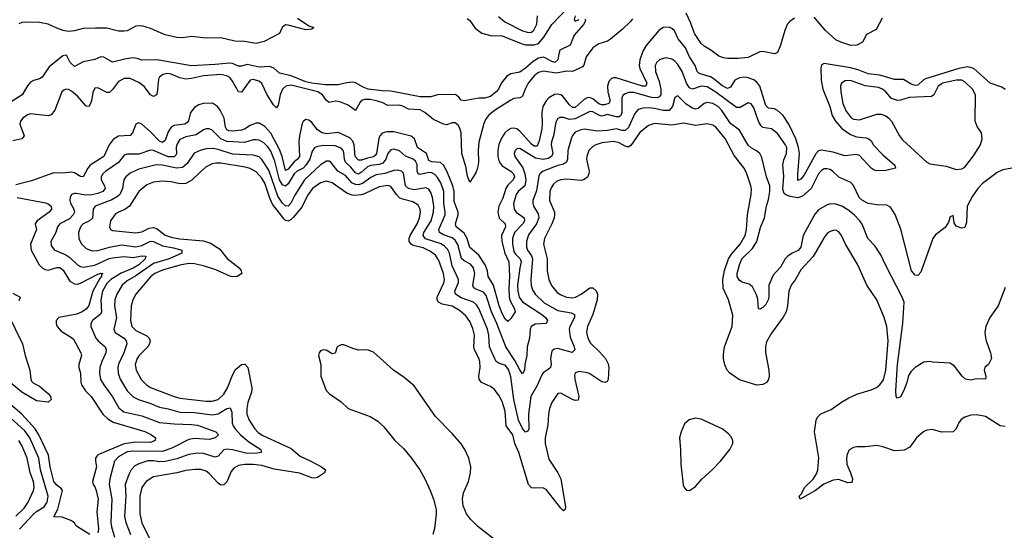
# Model space of a CAD drawing. Header units: inches. Extents: x 1678809 to 1859548, y 384609 to 522868.
# Tile 147 of 256: x 1760576 to 1767299, y 460358 to 463843. Entities that reach past the tile are written whole.
import ezdxf

# ---------------------------------------------------------------- set-up
doc = ezdxf.new("R2010")
doc.units = ezdxf.units.IN
doc.header["$MEASUREMENT"] = 0
doc.layers.add('B7466', color=7, linetype='Continuous')

msp = doc.modelspace()

# ---------------------------------------------------------------- linework, layer by layer
at = {"layer": 'B7466', "color": 5}
for points, elevation in [([(1763632.2, 463852.2), (1763650, 463837.6), (1763685, 463785), (1763731.9, 463751.9), (1763790, 463735.8), (1763870, 463732.1), (1763999.5, 463679.5), (1764030, 463671.2), (1764089.5, 463670.5), (1764118.9, 463681.1), (1764155.8, 463724.2), (1764210, 463810.8), (1764326, 463930)], 260), ([(1763844.7, 463864.7), (1763887.8, 463827.8), (1764010, 463767), (1764050, 463754.7), (1764070, 463759), (1764087.3, 463772.7), (1764106.5, 463813.5), (1764112.3, 463870)], 280), ([(1764368, 463870), (1764362.8, 463842.8), (1764370, 463832), (1764395.5, 463844.5)], 260), ([(1765867.1, 463852.9), (1765835.9, 463830), (1765817.4, 463810), (1765799.7, 463770), (1765770, 463669), (1765750, 463619), (1765744.5, 463615.5), (1765730, 463609.4), (1765650, 463626), (1765630, 463623.2), (1765550, 463585.7), (1765482.7, 463577.3), (1765410, 463577.6), (1765381.7, 463581.7), (1765350, 463594.2), (1765295.7, 463635.7), (1765250, 463662.5), (1765230, 463681.1), (1765184.1, 463750), (1765159.5, 463819.5), (1765127, 463887)], 280), ([(1764434, 463846), (1764439.1, 463839.1), (1764438, 463830), (1764425.5, 463810), (1764361.4, 463738.6), (1764334, 463670), (1764264.9, 463635.1), (1764256.4, 463610), (1764251.6, 463570), (1764230, 463551.5), (1764210, 463556.8), (1764163.4, 463583.4), (1764150, 463586.6), (1764119.1, 463580.9), (1764082, 463558), (1764030, 463512.8), (1763990, 463485.3), (1763930, 463473), (1763902.3, 463457.7), (1763866.9, 463413.1), (1763845.7, 463370), (1763830.3, 463350), (1763790, 463319.2), (1763750, 463307.4), (1763710, 463306.9), (1763610, 463289.3), (1763590, 463294), (1763574.7, 463314.7), (1763551.6, 463331.6), (1763429.4, 463330.6), (1763383.6, 463316.4), (1763310, 463317.6), (1763110, 463354.2), (1763050, 463356.7), (1762956.2, 463370), (1762921.6, 463381.6), (1762870, 463412.1), (1762850, 463416.4), (1762810, 463413.1), (1762750, 463397.4), (1762661.9, 463398.1), (1762569.7, 463410), (1762530, 463418.9), (1762430, 463460.1), (1762350, 463477.4), (1762312.2, 463512.2), (1762282.8, 463522.8), (1762210, 463519.9), (1762130, 463536.9), (1762090, 463525.7), (1762070, 463526.3), (1762030, 463543), (1762007.4, 463547.4), (1761910, 463536.2), (1761748.7, 463528.7), (1761512, 463568), (1761410, 463566.4), (1761379, 463579), (1761350, 463583.2), (1761303.7, 463576.3), (1761210, 463552.8), (1761150, 463586.8), (1761130, 463589.8), (1761088.1, 463571.9), (1761010, 463556.1), (1760950, 463524.7), (1760921.3, 463550), (1760896.9, 463596.9), (1760890, 463600.9), (1760870, 463595.6), (1760778, 463522), (1760730, 463451.2), (1760710, 463439.2), (1760670, 463428.4), (1760650, 463415.8), (1760628, 463392), (1760591.7, 463330), (1760510, 463277.8)], 260), ([(1764760.1, 463850), (1764746.1, 463830), (1764690, 463775.2), (1764610, 463709.8), (1764590, 463697.6), (1764530, 463677.9), (1764490, 463650.6), (1764443.1, 463590), (1764427.3, 463532.7), (1764418.9, 463521.1), (1764350, 463489.9), (1764310, 463491.1), (1764242.5, 463477.5), (1764150, 463491.2), (1764118.1, 463481.9), (1764090, 463459.9), (1764047.6, 463410), (1764026.9, 463370), (1764010, 463321.1), (1764004.2, 463315.8), (1763990, 463309), (1763950, 463304.5), (1763930, 463294.5), (1763817.3, 463222.7), (1763776.4, 463190), (1763757.3, 463162.7), (1763745.3, 463134.7), (1763712.2, 463007.8), (1763705.6, 462950), (1763709.6, 462870.4), (1763701.5, 462830), (1763690, 462798), (1763650, 462734.5), (1763634.6, 462774.6), (1763622.1, 462842.1), (1763595.7, 462930), (1763591, 463070), (1763582.4, 463102.3), (1763570, 463124.2), (1763550, 463138.9), (1763530, 463140.2), (1763490, 463125.4), (1763470, 463129.9), (1763401.9, 463161.9), (1763342.3, 463210), (1763310, 463227.8), (1763230, 463231.7), (1763193, 463253), (1763170, 463260.3), (1763090, 463258.4), (1763050, 463277.6), (1763010, 463290.3), (1762970, 463297.5), (1762930, 463297.4), (1762909.4, 463290.6), (1762900, 463280), (1762870, 463222.6), (1762819.3, 463259.3), (1762762.5, 463282.5), (1762730, 463287), (1762690, 463277.8), (1762670, 463292), (1762642.6, 463330), (1762611.8, 463351.8), (1762430, 463397), (1762393.8, 463390), (1762370.4, 463369.6), (1762355.4, 463330), (1762341.4, 463258.6), (1762330, 463242), (1762310, 463262.7), (1762266.3, 463330), (1762230, 463407.9), (1762210, 463423.7), (1762170, 463435.9), (1762150, 463430.6), (1762090, 463347.9), (1762070, 463349.8), (1762030, 463423.7), (1762010, 463447.9), (1761990, 463459.2), (1761948.8, 463468.8), (1761830, 463459.9), (1761750, 463441.6), (1761710, 463438.1), (1761670, 463447.2), (1761610, 463471.9), (1761584.7, 463475.3), (1761554, 463470), (1761530, 463450.7), (1761523.3, 463436.7), (1761514.6, 463345.4), (1761510, 463329.7), (1761490, 463318.7), (1761470, 463330.8), (1761426.2, 463386.2), (1761390, 463414.6), (1761330, 463441.8), (1761290, 463441.8), (1761250, 463420.7), (1761210, 463366.6), (1761190, 463346.8), (1761170, 463345.3), (1761110, 463377.6), (1761090, 463375.8), (1761074.7, 463345.3), (1761065.8, 463290), (1761050, 463249.6), (1761030, 463252.7), (1760970, 463320.2), (1760930, 463354.5), (1760910, 463366), (1760890, 463368.5), (1760877, 463363), (1760863.6, 463350), (1760815.1, 463224.9), (1760790, 463192.6), (1760770, 463186.6), (1760650, 463199.8), (1760630, 463193.6), (1760597.6, 463170), (1760581.2, 463150), (1760577.5, 463130), (1760605.5, 463050), (1760589.3, 463030.7), (1760530, 463015.4)], 280), ([(1762472.8, 463852.8), (1762550, 463801), (1762584.7, 463790), (1762570, 463779), (1762530, 463773.2), (1762410, 463806.3), (1762390, 463807.3), (1762367.3, 463790), (1762350.7, 463749.3), (1762244.7, 463695.3), (1762190, 463681.2), (1762110, 463694.8), (1762044, 463696), (1761950, 463719.8), (1761850, 463717.3), (1761750, 463729.3), (1761690, 463719.3), (1761650, 463720.9), (1761570, 463740.7), (1761470, 463784), (1761410, 463801.7), (1761370, 463798.3), (1761310, 463767.6), (1761290, 463764.2), (1761250, 463765.7), (1761170, 463785), (1761093.6, 463786.4), (1761010, 463783.8), (1760950, 463767.9), (1760910, 463763.4), (1760872, 463770), (1760830, 463784.3), (1760770, 463812.5), (1760710, 463824.6), (1760610, 463827.3), (1760590, 463824.4), (1760570, 463815)], 240), ([(1766465.4, 463854.6), (1766424.7, 463775.3), (1766358, 463742), (1766332, 463690), (1766292, 463670), (1766251.9, 463668.1), (1766182, 463690), (1766150, 463705.6), (1766077.7, 463770), (1766001.2, 463861.2)], 280), ([(1767306, 463366), (1767282.1, 463382.1), (1767203.1, 463410), (1767092.3, 463510), (1767050, 463520.8), (1766990, 463510.6), (1766761.6, 463438.4), (1766744.2, 463430), (1766710, 463396.4), (1766690, 463394), (1766662.9, 463402.9), (1766610, 463435.4), (1766550, 463434.6), (1766450, 463465.6), (1766370, 463473.2), (1766300.7, 463500.7), (1766250, 463513.4), (1766070, 463543.8), (1766050, 463535.6), (1766046.5, 463513.5), (1766049, 463430), (1766060.4, 463370), (1766107.5, 463250), (1766123.1, 463190), (1766146.6, 463150), (1766190, 463101.1), (1766250, 463059.9), (1766290, 463044.1), (1766356.7, 463036.7), (1766375.3, 463030), (1766390, 463015.2), (1766407, 462987), (1766470, 462920.6), (1766552.7, 462850), (1766556, 462830), (1766490, 462813.1), (1766430, 462811.1), (1766410, 462816.4), (1766390, 462830.8), (1766310, 462917.2), (1766290, 462923.4), (1766210, 462914.4), (1766130, 462939.9), (1766048.5, 462951.5), (1766030, 462947.8), (1766011.5, 462928.5), (1765930, 462778.5), (1765910, 462753.7), (1765890, 462745.6), (1765888.4, 462788.4), (1765900.3, 462930), (1765894.2, 462970), (1765876.4, 463030), (1765828.5, 463130), (1765790, 463188.7), (1765750, 463223.8), (1765730, 463234.5), (1765690, 463239.9), (1765670, 463257.4), (1765630, 463388.7), (1765610, 463417.7), (1765590, 463432.2), (1765550, 463447.1), (1765529.9, 463449.9), (1765490, 463445.3), (1765459.8, 463430), (1765430, 463383.5), (1765410, 463373.8), (1765370, 463392.8), (1765317.5, 463437.5), (1765292.4, 463452.4), (1765214.9, 463474.9), (1765201.4, 463490), (1765188.2, 463530), (1765149.4, 463589.4), (1765121.5, 463650), (1765071.8, 463711.8), (1765047.6, 463767.6), (1765030, 463782.3), (1765010, 463791.2), (1764970, 463790.7), (1764940.3, 463770), (1764852.9, 463667.1), (1764831.6, 463628.4), (1764809.6, 463570), (1764805.5, 463530), (1764811, 463510), (1764859.4, 463410), (1764851, 463390), (1764828.7, 463390), (1764650, 463445.2), (1764630, 463446.6), (1764617.7, 463442.3), (1764597.9, 463422.1), (1764588.9, 463390), (1764591.7, 463350), (1764608.6, 463290), (1764599.7, 463270), (1764570, 463262.1), (1764550, 463262), (1764530, 463269.9), (1764490, 463303.7), (1764467.9, 463312.1), (1764450, 463309.9), (1764430, 463297.5), (1764370, 463244.5), (1764350, 463244.2), (1764330, 463261.1), (1764282.5, 463322.5), (1764270, 463330.9), (1764250, 463335.3), (1764228.2, 463331.8), (1764190.2, 463310), (1764170.1, 463290), (1764148.8, 463251.2), (1764141.2, 463210), (1764144.4, 463130), (1764141.2, 463098.8), (1764123.7, 463016.3), (1764110, 462979.3), (1764090, 462980.4), (1764070, 462994.1), (1763990, 463082.3), (1763970, 463097.2), (1763950, 463103.8), (1763930, 463100.5), (1763910, 463089.2), (1763889.5, 463070), (1763866.1, 463033.9), (1763848.4, 462991.5), (1763840.7, 462950), (1763841.2, 462910), (1763850, 462873.4), (1763870, 462844.7), (1763930, 462808.4), (1763947.9, 462790), (1763953.7, 462770), (1763945.1, 462750), (1763910, 462713.6), (1763895.5, 462690), (1763874.5, 462625.5), (1763848.1, 462570), (1763840.8, 462530), (1763850, 462487.8), (1763890.2, 462450), (1763892.8, 462430), (1763867, 462370), (1763867.4, 462330), (1763888.4, 462248.4), (1763916.6, 462190), (1763921, 462090), (1763916.4, 462010), (1763918.8, 461950), (1763925, 461925), (1763954.3, 461870), (1763958.4, 461850), (1763930, 461803.1), (1763910, 461783.1), (1763890, 461799.8), (1763870, 461837.2), (1763850, 461889.8), (1763810.5, 462030.5), (1763773.8, 462090), (1763769.9, 462130), (1763754, 462170), (1763710, 462235.7), (1763650, 462287.4), (1763631.8, 462350), (1763610, 462386.5), (1763555.6, 462430), (1763551, 462450), (1763569, 462510), (1763569.5, 462530), (1763543.1, 462603.1), (1763541.6, 462670), (1763533.7, 462710), (1763492.7, 462810), (1763470, 462849.1), (1763450, 462869.3), (1763390, 462871.9), (1763370, 462881.2), (1763354.4, 462930), (1763292.1, 462970), (1763271.2, 463030), (1763250, 463047.7), (1763130, 463076.6), (1763083.1, 463076.9), (1763051.4, 463068.6), (1763036.2, 463050), (1763028.3, 463031.7), (1763012.9, 462930), (1763004, 462916), (1762992.2, 462907.8), (1762950, 462899), (1762910, 462883.8), (1762890, 462885), (1762866.5, 462910), (1762859.6, 462990), (1762850, 463014.1), (1762830, 463035.7), (1762750, 463073.6), (1762670, 463064.3), (1762641.4, 463070), (1762610.3, 463090.3), (1762570, 463142.4), (1762550, 463158.2), (1762530, 463161.5), (1762511, 463149), (1762504.8, 463135.2), (1762486, 463050), (1762482, 463010), (1762485.6, 462910), (1762473.2, 462890), (1762448.6, 462871.4), (1762410, 462823.6), (1762390, 462814.4), (1762367.8, 462910), (1762350, 462957.2), (1762290, 463068.8), (1762250, 463113.1), (1762210, 463137.8), (1762190, 463137.8), (1762150, 463122), (1762110, 463095.2), (1762091.3, 463088.7), (1762030, 463082.4), (1762004.6, 463084.6), (1761991.3, 463091.3), (1761981.5, 463110), (1761971.7, 463171.7), (1761945.5, 463225.5), (1761927.6, 463250), (1761892.4, 463272.4), (1761829.1, 463270.9), (1761799.1, 463260.9), (1761770, 463243.1), (1761743, 463210), (1761728.2, 463151.8), (1761719.5, 463140.5), (1761703.1, 463130), (1761630, 463119.9), (1761610.1, 463109.9), (1761590, 463078.2), (1761570, 463018.5), (1761550, 463004.6), (1761530, 463014.6), (1761470, 463078.5), (1761410, 463129), (1761390, 463139.8), (1761382.5, 463137.5), (1761368.3, 463130), (1761345.8, 463070), (1761330, 463053.5), (1761250, 463047), (1761214.2, 463025.8), (1761187.7, 462990), (1761149.5, 462910), (1761057.4, 462850), (1761041.4, 462830), (1761010, 462770.9), (1760990, 462772.4), (1760950, 462797.1), (1760930, 462803.1), (1760870, 462795), (1760810, 462797.2), (1760657.3, 462742.7), (1760550, 462716.8)], 320), ([(1767349.8, 462829.8), (1767290, 462819), (1767250, 462801.1), (1767150, 462724.1), (1767118, 462690), (1767082.2, 462637.8), (1767046.4, 462570), (1767041.6, 462458.4), (1767030, 462424), (1767010, 462420.9), (1766970, 462433.2), (1766957.2, 462457.2), (1766950, 462506), (1766930, 462498), (1766918.3, 462461.7), (1766896.2, 462423.8), (1766830, 462374.7), (1766811.8, 462350), (1766730, 462119.3), (1766710, 462097), (1766690, 462098.4), (1766665.6, 462130), (1766592.6, 462412.6), (1766553.6, 462513.6), (1766523.1, 462563.1), (1766496.5, 462576.5), (1766430, 462578.7), (1766370, 462589.1), (1766330, 462608), (1766308.9, 462630), (1766270.7, 462710.7), (1766252.5, 462732.5), (1766170, 462768.5), (1766126, 462810), (1766110, 462820.4), (1766090, 462825.3), (1766070, 462824.2), (1766050, 462814), (1766030, 462792), (1765980.5, 462690), (1765921.7, 462638.3), (1765890, 462627.6), (1765837.1, 462637.1), (1765807.8, 462647.8), (1765797, 462657), (1765787, 462687), (1765794.8, 462774.8), (1765787.4, 462852.6), (1765793.2, 462886.8), (1765812.2, 462930), (1765814.6, 462970), (1765806.2, 462990), (1765750, 463066.4), (1765710, 463098.8), (1765650, 463107), (1765638.3, 463118.3), (1765623.9, 463143.9), (1765590, 463241), (1765570, 463268.3), (1765550, 463275.4), (1765496.2, 463243.8), (1765470, 463244.3), (1765330, 463349.2), (1765270, 463384.5), (1765230, 463389.5), (1765170, 463369.3), (1765150, 463377.7), (1765129.3, 463409.3), (1765100.5, 463490), (1765070, 463536.4), (1765050, 463559.8), (1765030, 463574), (1764990, 463582), (1764947.9, 463572.1), (1764927, 463553), (1764915.8, 463530), (1764917.5, 463490), (1764941.8, 463421.8), (1764953.8, 463370), (1764954, 463330), (1764943.1, 463316.9), (1764929.2, 463310.8), (1764890, 463313), (1764770, 463347.1), (1764734.5, 463345.5), (1764710, 463337.6), (1764694.5, 463325.5), (1764686.5, 463310), (1764686.7, 463210), (1764681.7, 463190), (1764670, 463180.7), (1764650, 463180.5), (1764590, 463195.1), (1764550, 463185), (1764530, 463190.8), (1764490, 463215), (1764470, 463216.4), (1764370, 463165.4), (1764330, 463162.5), (1764290, 463175.4), (1764263.5, 463176.5), (1764250, 463168.3), (1764237.4, 463142.6), (1764220.4, 463050), (1764207.5, 463010), (1764204.8, 462990), (1764216.4, 462930), (1764207.5, 462910), (1764183.8, 462896.2), (1764150, 462888.6), (1764097.8, 462897.8), (1763990, 462964.4), (1763970, 462961.7), (1763959.6, 462950), (1763953.2, 462930), (1763957.7, 462910), (1764012.3, 462832.3), (1764025.7, 462790), (1764031.6, 462748.4), (1764025.4, 462710), (1763978.9, 462670), (1763965.7, 462650), (1763948.4, 462588.4), (1763951.5, 462550), (1763966.8, 462530), (1764019.8, 462490), (1764023.3, 462470), (1764011.5, 462450), (1763955.3, 462390), (1763940.9, 462350), (1763940.7, 462310), (1763950, 462261.2), (1763961.6, 462241.6), (1763994.5, 462210), (1764001.2, 462190), (1763990.8, 462150), (1763975.6, 462030), (1763976.9, 461990), (1763986.9, 461950), (1764010, 461917.3), (1764142, 461830), (1764165.9, 461810), (1764180.7, 461790), (1764170.4, 461770), (1764095.1, 461764.9), (1764067.9, 461750), (1764061.1, 461730), (1764057.8, 461670), (1764041.3, 461610), (1764039.8, 461550), (1764024.6, 461490), (1764023.2, 461450), (1764010, 461425.4), (1763990, 461453.3), (1763957.5, 461517.5), (1763894.7, 461610), (1763834.6, 461770), (1763798.1, 461850), (1763760.7, 461960.7), (1763743.1, 461983.1), (1763685, 462005), (1763674.2, 462014.2), (1763669.3, 462030), (1763684.7, 462110), (1763674.6, 462150), (1763653.8, 462173.8), (1763610, 462197.1), (1763593.5, 462213.5), (1763567.6, 462307.6), (1763550, 462337.1), (1763530, 462353.1), (1763470, 462375), (1763442.5, 462390), (1763437.1, 462410), (1763480.6, 462510), (1763481.8, 462530), (1763472.6, 462590), (1763471, 462670), (1763452.1, 462730), (1763430, 462766.1), (1763410, 462787.5), (1763390, 462798), (1763370, 462800.5), (1763310, 462785.8), (1763296.9, 462790), (1763289.5, 462809.5), (1763290, 462853.6), (1763278.4, 462878.4), (1763262.8, 462890), (1763211.3, 462911.3), (1763170, 462948.2), (1763130, 462959.1), (1763110, 462953.8), (1763098, 462942), (1763089.7, 462930.3), (1763076.2, 462890), (1763055.4, 462864.6), (1763030, 462854.4), (1762973, 462847), (1762950, 462838.4), (1762910, 462801.7), (1762890, 462789.5), (1762870, 462796.7), (1762837.4, 462837.4), (1762800.1, 462870), (1762793.6, 462890), (1762790, 462934.3), (1762784.2, 462950), (1762770, 462966.5), (1762730, 462983.2), (1762650, 462985.3), (1762610, 462978.7), (1762590, 462969), (1762573.5, 462946.5), (1762556.2, 462890), (1762530.8, 462849.3), (1762510.8, 462829.3), (1762470.6, 462809.4), (1762451, 462790), (1762410, 462723.4), (1762390, 462707.3), (1762370, 462714.9), (1762349.3, 462749.3), (1762317.9, 462877.9), (1762290, 462946.8), (1762270, 462975.5), (1762242.3, 463002.3), (1762210, 463019.9), (1762190, 463023.9), (1762170, 463022.3), (1762110, 463004.2), (1761990, 463011.5), (1761948.6, 463030), (1761890, 463088.1), (1761870, 463098.5), (1761850, 463098.5), (1761830, 463090.7), (1761782, 463058), (1761710, 463042.9), (1761670, 463024.7), (1761648, 462992), (1761644.2, 462970), (1761646.8, 462930), (1761642, 462918), (1761630, 462906.6), (1761590, 462907.3), (1761490, 462951.1), (1761470, 462953.2), (1761390, 462924.3), (1761310, 462925.2), (1761290, 462917.4), (1761250.8, 462869.2), (1761163.2, 462810), (1761143, 462790), (1761132.5, 462770), (1761131.6, 462750), (1761155.2, 462710), (1761160.2, 462690), (1761142.6, 462670), (1761110, 462656.7), (1761067.6, 462647.6), (1761026.5, 462646.5), (1760962.3, 462657.7), (1760950, 462657.8), (1760930.2, 462649.8), (1760919.6, 462630), (1760919, 462610), (1760923.5, 462590), (1760945.9, 462550), (1760950.1, 462529.9), (1760940.4, 462510), (1760915.2, 462484.8), (1760849.2, 462450), (1760834.5, 462430), (1760821.7, 462390), (1760789.3, 462330), (1760790, 462302), (1760811.5, 462271.5), (1760890, 462238.4), (1760919, 462219), (1760970, 462170.1), (1760990, 462158.9), (1761010, 462155), (1761090, 462166.9), (1761187.4, 462212.6), (1761210, 462218.6), (1761290, 462226.2), (1761350, 462219.7), (1761410, 462232.1), (1761436.5, 462230), (1761432, 462210), (1761388.4, 462170), (1761350, 462146.8), (1761267.6, 462112.4), (1761197.1, 462070), (1761170, 462043.4), (1761141, 461990), (1761129, 461930), (1761133.7, 461846.3), (1761124.2, 461830), (1761072.1, 461790), (1761061.6, 461770), (1761062.2, 461750), (1761095.8, 461670), (1761111.1, 461650), (1761159.3, 461610), (1761166.2, 461590), (1761163.7, 461570), (1761136.4, 461510), (1761123.8, 461470), (1761120.1, 461430), (1761127.7, 461387.7), (1761149.4, 461350), (1761209.7, 461269.7), (1761253.4, 461193.4), (1761286.3, 461166.3), (1761410, 461139.8), (1761530, 461093.8), (1761630, 461083.5), (1761750, 461081), (1761790, 461075), (1761914.4, 461030), (1761933.7, 461010), (1761910.4, 460990), (1761870, 460978.4), (1761770, 460983.3), (1761730, 460977.9), (1761619.7, 460920.3), (1761550, 460895.7), (1761350, 460898.3), (1761310, 460892.3), (1761250, 460860.2), (1761222.8, 460830), (1761190.7, 460710), (1761185.8, 460670), (1761204.5, 460570), (1761199.1, 460410), (1761202.4, 460382.4), (1761223.4, 460310)], 340), ([(1767305.8, 462014.2), (1767258.2, 461890), (1767200.7, 461810), (1767172.4, 461750), (1767166.5, 461710), (1767167.9, 461687.9), (1767176, 461650), (1767205.3, 461570), (1767212.4, 461530), (1767190.8, 461490), (1767166.8, 461470), (1767162, 461450), (1767173, 461410), (1767170.8, 461390), (1767110, 461392.3), (1767070, 461383.6), (1767035.3, 461390), (1767012.7, 461410), (1766958.6, 461478.6), (1766930, 461499.3), (1766810, 461504.5), (1766790, 461509.5), (1766750, 461506.6), (1766690, 461469.6), (1766660.8, 461439.2), (1766646.1, 461413.9), (1766633.6, 461366.4), (1766610, 461306.6), (1766590, 461269.6), (1766570, 461259), (1766561.2, 461270), (1766559.1, 461310), (1766569.5, 461489.4), (1766605.7, 461770), (1766614.8, 461914.8), (1766602.9, 461950), (1766487.8, 462170), (1766457.1, 462237.1), (1766417.7, 462297.7), (1766367.9, 462350), (1766328, 462448), (1766313.5, 462470), (1766274.8, 462510), (1766230, 462545.4), (1766190, 462569.9), (1766150, 462584.2), (1766114, 462586), (1766090, 462579.3), (1766030, 462545.3), (1766005, 462515), (1765925.8, 462370), (1765910, 462289.8), (1765891.5, 462268.5), (1765850, 462249.9), (1765822, 462230), (1765803.7, 462210), (1765770, 462154.2), (1765721.8, 462098.2), (1765691.3, 462030), (1765692.5, 461950), (1765687.8, 461930), (1765670, 461898.2), (1765650, 461879.3), (1765630, 461866.9), (1765621.2, 461870), (1765616, 461936), (1765606.1, 461966.1), (1765579.4, 462019.4), (1765556.9, 462036.9), (1765510, 462050.8), (1765490, 462063.5), (1765476.2, 462090), (1765475.6, 462110), (1765490, 462170.3), (1765507.3, 462210), (1765578.9, 462281.1), (1765608.5, 462330), (1765635.6, 462424.4), (1765661, 462490), (1765676.1, 462570), (1765690, 462615.5), (1765699.4, 462670), (1765698.2, 462710), (1765675.2, 462770), (1765643.5, 462903.5), (1765629.7, 462930), (1765607.7, 462947.7), (1765570, 462967.8), (1765550, 462987.4), (1765492, 463090), (1765430, 463134.5), (1765370, 463223.7), (1765345.7, 463250), (1765310, 463271.6), (1765270, 463279), (1765250, 463271.9), (1765210, 463236.5), (1765190, 463233.3), (1765170, 463239), (1765126.4, 463266.4), (1765070, 463323.5), (1765050, 463312.7), (1765032.9, 463250), (1765010, 463223.2), (1764970, 463223.1), (1764910, 463237.6), (1764870, 463241.7), (1764830, 463240.2), (1764799, 463230), (1764776.3, 463203.7), (1764732.9, 463107.1), (1764710, 463086.9), (1764690, 463086.9), (1764650, 463097.1), (1764590, 463085.9), (1764522.1, 463082.1), (1764430, 463095), (1764403.7, 463090), (1764370, 463074.5), (1764350, 463053.3), (1764341.1, 463030), (1764318, 462950), (1764316.6, 462890), (1764310.1, 462869.9), (1764290, 462858.1), (1764250, 462848.7), (1764150.5, 462809.5), (1764130, 462793.6), (1764121.9, 462778.1), (1764104.1, 462675.9), (1764080.8, 462610), (1764079.5, 462590), (1764085.1, 462570), (1764116.9, 462516.9), (1764121, 462490), (1764105.9, 462450), (1764050, 462374.8), (1764036.4, 462330), (1764037.3, 462290), (1764044.4, 462270), (1764070.7, 462230.7), (1764077.4, 462210), (1764066.3, 462070), (1764068.6, 462028.6), (1764078.4, 461998.4), (1764096, 461970), (1764156.5, 461910), (1764250, 461858.5), (1764341.8, 461841.8), (1764364, 461830), (1764364.6, 461810), (1764331.7, 461750), (1764327.2, 461730), (1764335.6, 461675.6), (1764362.9, 461610), (1764366, 461590), (1764347.5, 461572.5), (1764250, 461598), (1764225.4, 461594.6), (1764210, 461579.5), (1764199.7, 461530), (1764204.7, 461490), (1764200.7, 461470), (1764185.7, 461454.3), (1764150, 461431.7), (1764140.8, 461419.2), (1764110, 461346.3), (1764067.3, 461270), (1764051, 461150), (1764052.5, 461050), (1764045.4, 461034.6), (1764030, 461028.4), (1764010, 461052.7), (1763982.3, 461110), (1763949.5, 461250.5), (1763930, 461405.1), (1763915.5, 461450), (1763910, 461462.7), (1763890, 461484.4), (1763850, 461495.9), (1763830, 461509.8), (1763823, 461523), (1763782.9, 461610), (1763779.4, 461690), (1763769.9, 461730), (1763710, 461872.9), (1763695.8, 461895.8), (1763674.3, 461914.3), (1763590, 461944.3), (1763551.4, 461970), (1763547.3, 461990), (1763572.6, 462050), (1763573.4, 462070), (1763530, 462162), (1763511.1, 462250), (1763497.5, 462277.5), (1763477.7, 462297.7), (1763452.9, 462312.9), (1763347.9, 462347.9), (1763331, 462370), (1763335.8, 462390), (1763384.5, 462470), (1763401.1, 462530), (1763403, 462570), (1763395.7, 462630), (1763384.3, 462664.3), (1763370, 462685.3), (1763350, 462695.6), (1763270, 462682.1), (1763230, 462692), (1763209.4, 462710), (1763196.3, 462796.3), (1763182, 462810), (1763156, 462816), (1763130, 462813.1), (1763070, 462793.4), (1763010, 462784.1), (1762973.3, 462766.7), (1762916.1, 462723.9), (1762890, 462716.3), (1762870, 462717.6), (1762844.3, 462730), (1762800.4, 462780.4), (1762747.5, 462810), (1762700.9, 462870), (1762690, 462877.3), (1762670, 462878.1), (1762630, 462851.9), (1762519.6, 462750), (1762454.2, 462645.8), (1762427.2, 462590), (1762410, 462571.2), (1762390, 462572.5), (1762369.6, 462590), (1762338.8, 462638.8), (1762276.5, 462816.5), (1762230, 462889.1), (1762210, 462907.4), (1762170, 462919.2), (1762030, 462925.6), (1761930, 462957.4), (1761896.6, 462963.4), (1761850, 462960.7), (1761809.1, 462950.9), (1761768.1, 462931.9), (1761718.9, 462861), (1761686.6, 462833.5), (1761650, 462829.5), (1761549.6, 462850.4), (1761507, 462853), (1761390, 462822.5), (1761330, 462795.2), (1761300.2, 462770), (1761287, 462750), (1761278.7, 462690), (1761260.7, 462650), (1761244.4, 462635.6), (1761205.7, 462614.3), (1761091.2, 462570), (1761076.6, 462550), (1761072.3, 462487.7), (1761052.3, 462470), (1761009.4, 462450), (1760990.6, 462429.4), (1760978, 462390), (1760980.5, 462350), (1760995.8, 462315.8), (1761030, 462280.6), (1761070, 462264.3), (1761110, 462267.3), (1761189.2, 462290.8), (1761270, 462306.8), (1761370, 462293.7), (1761410, 462302.9), (1761470, 462330.5), (1761490, 462328.7), (1761550, 462299.4), (1761626.3, 462286.3), (1761683.1, 462270), (1761684, 462250), (1761596.6, 462210), (1761490, 462179.8), (1761370, 462095.8), (1761310, 462060.7), (1761275.5, 462030), (1761238.5, 461970), (1761226.6, 461930), (1761224, 461890), (1761236.9, 461810), (1761219.4, 461730), (1761228.8, 461708.8), (1761288.4, 461670), (1761303.2, 461650), (1761306.3, 461630), (1761287.2, 461570), (1761251, 461491), (1761246.7, 461470), (1761248.9, 461430), (1761260.8, 461390), (1761310.1, 461310.1), (1761350, 461268.1), (1761387.2, 461250), (1761464.7, 461224.7), (1761530, 461197.5), (1761590, 461187), (1761670, 461165.2), (1761770, 461161.7), (1761890, 461145.6), (1761930, 461153.5), (1761990, 461189.4), (1762013.8, 461193.8), (1762025.1, 461165.1), (1762026.6, 461090), (1762033, 461070), (1762046.1, 461050), (1762083.7, 461010), (1762140.8, 460960.8), (1762222.8, 460910), (1762224.4, 460895.6), (1762224.4, 460890), (1762196.8, 460883.2), (1762130, 460881), (1762030, 460907), (1761990, 460911.9), (1761970, 460906.3), (1761930, 460862.9), (1761910, 460858.1), (1761830, 460882.2), (1761790, 460884.8), (1761730, 460876.2), (1761650, 460845.1), (1761570, 460827.5), (1761530, 460825.8), (1761490, 460833.1), (1761450, 460832.5), (1761388.5, 460811.5), (1761363.1, 460796.9), (1761337.8, 460770), (1761320.7, 460739.3), (1761295.8, 460670), (1761299.9, 460590), (1761292, 460452), (1761300.4, 460410), (1761332.9, 460330)], 360), ([(1767306.1, 461066.1), (1767271.7, 461071.7), (1767170, 461135.1), (1767110, 461145), (1767070, 461143.8), (1767030, 461130.9), (1767005.6, 461114.4), (1766987.6, 461090), (1766970, 461049.4), (1766950, 461029.6), (1766870, 461028.5), (1766810, 461045.1), (1766770, 461040.4), (1766750, 461032.1), (1766699.6, 460990), (1766653.7, 460926.4), (1766615.1, 460904.9), (1766550, 460900.3), (1766470, 460928.5), (1766430, 460936), (1766350, 460927.1), (1766291.8, 460928.2), (1766270, 460922.4), (1766244, 460910), (1766237.6, 460902.4), (1766225.3, 460874.7), (1766221.3, 460850), (1766223.7, 460810), (1766250, 460750.8), (1766262.4, 460710), (1766260.7, 460690), (1766256.1, 460683.9), (1766230, 460682), (1766170, 460703.5), (1766130, 460700.4), (1766066.3, 460673.7), (1766010, 460629.7), (1765906, 460570), (1765899, 460590), (1765914, 460606), (1765934.5, 460650), (1765993.9, 460706.1), (1766016.4, 460743.5), (1766025, 460770), (1766032, 460852), (1766003.7, 461030), (1766015.8, 461110), (1766024.5, 461130), (1766047.2, 461152.8), (1766116.9, 461183.1), (1766186.7, 461233.3), (1766236.9, 461263.1), (1766291.9, 461288.1), (1766390, 461317.3), (1766427.2, 461332.8), (1766450, 461350.2), (1766474.1, 461385.9), (1766489.9, 461450), (1766507.3, 461650), (1766497, 461750), (1766479.8, 461810), (1766429.9, 461929.9), (1766360.7, 462030), (1766300.3, 462170), (1766215.4, 462310), (1766188.6, 462370), (1766170, 462395.8), (1766150, 462406), (1766130, 462405.3), (1766110, 462398.2), (1766090, 462383.1), (1766070, 462357.4), (1765993.7, 462226.3), (1765910, 462136.4), (1765871.8, 462068.2), (1765844.5, 462030), (1765827.3, 461990), (1765818.8, 461890), (1765810, 461849.5), (1765790, 461813.3), (1765710, 461703), (1765676.5, 461643.5), (1765668.3, 461611.7), (1765668.1, 461571.9), (1765690.8, 461450), (1765694, 461410), (1765690.1, 461389.9), (1765679, 461370), (1765650, 461352.8), (1765610, 461349), (1765490, 461385.7), (1765424.2, 461430), (1765406.3, 461450), (1765390, 461487), (1765381.7, 461530), (1765381.6, 461558.4), (1765389.8, 461610), (1765441, 461750), (1765445.8, 461825.8), (1765415.3, 461930), (1765379.9, 462010), (1765377.7, 462070), (1765387.9, 462132.1), (1765416.1, 462210), (1765436.7, 462243.3), (1765495.2, 462310), (1765530.4, 462370), (1765539, 462410), (1765545, 462510), (1765569.9, 462650), (1765572.1, 462690), (1765567.8, 462710), (1765541.9, 462790), (1765523.2, 462830), (1765455, 462915), (1765392.7, 463032.7), (1765330, 463108.4), (1765310, 463123.9), (1765270, 463132.5), (1765190, 463120.5), (1765110, 463136.3), (1765030, 463123.9), (1764910, 463134.4), (1764870, 463120.2), (1764810, 463073.9), (1764750, 462983.4), (1764730, 462972.5), (1764710, 462979), (1764670, 463003.6), (1764630, 463010.7), (1764550, 463002.3), (1764510.3, 462990), (1764490, 462978.3), (1764462.7, 462950), (1764447.9, 462910), (1764447.3, 462890), (1764464.6, 462810), (1764463.2, 462790), (1764452.3, 462767.7), (1764430, 462751.5), (1764410, 462745.2), (1764310, 462755.6), (1764268.7, 462750), (1764241.8, 462738.2), (1764219.9, 462720.1), (1764204.1, 462695.9), (1764195.1, 462670), (1764193.5, 462610), (1764227.5, 462530), (1764228.8, 462510), (1764225.5, 462490), (1764209.2, 462450.8), (1764160.1, 462350), (1764152.9, 462310), (1764177.5, 462210), (1764178.6, 462130), (1764189.5, 462070), (1764208.3, 462028.3), (1764242.9, 461982.9), (1764266.4, 461966.4), (1764310, 461950.1), (1764350, 461945.7), (1764371.1, 461950), (1764409.8, 461970), (1764470, 462013.4), (1764490, 462013.4), (1764513.3, 461993.3), (1764522.3, 461970), (1764518.6, 461930), (1764488.7, 461831.3), (1764452.1, 461750), (1764446.3, 461710), (1764456.2, 461670), (1764474.2, 461634.2), (1764536.2, 461576.2), (1764575, 461530), (1764594.5, 461494.5), (1764599.8, 461470), (1764593.2, 461386.8), (1764586.8, 461373.2), (1764573, 461367), (1764550, 461372.3), (1764470, 461426.9), (1764453.5, 461433.5), (1764397.3, 461442.7), (1764370, 461433.5), (1764365.4, 461414.6), (1764366.5, 461390), (1764393.6, 461270), (1764390, 461245.6), (1764370, 461243.5), (1764350, 461250.6), (1764270, 461294.8), (1764250, 461291.1), (1764210.2, 461230), (1764194, 461190), (1764187, 461150), (1764183.1, 461076.9), (1764163.5, 460990), (1764164.8, 460950), (1764190, 460842.4), (1764250.1, 460750.1), (1764270, 460708), (1764303.8, 460516.2), (1764300.7, 460499.3), (1764290, 460489.6), (1764270, 460508), (1764170, 460636.4), (1764147.9, 460647.9), (1764090, 460645), (1764070, 460648.6), (1764050, 460669.7), (1763983.4, 460890), (1763957.6, 460950), (1763944.3, 461010), (1763897.6, 461070), (1763891.9, 461170), (1763870, 461236.4), (1763850, 461275.1), (1763818.7, 461318.7), (1763790, 461339.4), (1763730, 461366.2), (1763714, 461390), (1763712.2, 461410), (1763720.7, 461470), (1763718.3, 461510), (1763712.2, 461532.2), (1763681.7, 461590), (1763677.9, 461610), (1763680.4, 461690), (1763670, 461734.3), (1763650, 461783.1), (1763622.7, 461822.7), (1763578.5, 461858.5), (1763530, 461887), (1763461.3, 461901.3), (1763435.9, 461915.9), (1763427.1, 461930), (1763426.1, 461950), (1763472.2, 462047.8), (1763476.1, 462070), (1763469.9, 462110), (1763438.7, 462198.7), (1763415.1, 462235.1), (1763381.9, 462261.9), (1763330, 462286.2), (1763262.7, 462302.7), (1763248.6, 462310), (1763234.6, 462330), (1763234.9, 462350), (1763242.8, 462370), (1763290.8, 462450), (1763305.7, 462490), (1763311.9, 462530), (1763310, 462549), (1763296.8, 462576.8), (1763259.5, 462599.5), (1763190, 462617.7), (1763170, 462627.7), (1763147.9, 462650), (1763110, 462703.4), (1763090.8, 462710.8), (1763030, 462701.9), (1762930, 462654.4), (1762906.7, 462646.7), (1762870, 462642.7), (1762846, 462646), (1762810, 462658.8), (1762710, 462729.2), (1762670, 462741.2), (1762630, 462729.9), (1762574.3, 462690), (1762544.7, 462650), (1762499.6, 462560.4), (1762445.8, 462494.2), (1762430, 462478.4), (1762408.6, 462468.6), (1762390, 462473.2), (1762381.8, 462481.8), (1762303, 462583), (1762284.2, 462624.2), (1762250, 462727.4), (1762230, 462762.5), (1762190, 462805.2), (1762150, 462828.3), (1762116.6, 462836.6), (1761950, 462863.4), (1761915.7, 462864.3), (1761890, 462859.6), (1761850, 462837.8), (1761810, 462805.7), (1761751.6, 462748.4), (1761710, 462725.3), (1761670, 462722), (1761610, 462735.5), (1761550, 462739.9), (1761490, 462733), (1761443.6, 462716.4), (1761390, 462669.8), (1761324.6, 462570), (1761292.9, 462547.1), (1761249.7, 462530.3), (1761230, 462517.3), (1761195, 462470), (1761188.2, 462428.2), (1761194.9, 462410), (1761210, 462403.2), (1761370, 462387.8), (1761410, 462395), (1761460, 462420), (1761490, 462425.6), (1761514.9, 462414.9), (1761570, 462371.8), (1761610, 462358.5), (1761670, 462348.2), (1761830, 462333.4), (1761878.3, 462318.3), (1761939.8, 462279.8), (1761993.3, 462213.3), (1762074.3, 462150), (1762089.2, 462130), (1762092.8, 462110), (1762060.5, 462090), (1762030, 462087.5), (1762010, 462092.4), (1761915, 462135), (1761830, 462162.6), (1761770, 462177), (1761730, 462178.6), (1761670, 462166.7), (1761550, 462132.5), (1761499.3, 462110), (1761470, 462088.6), (1761369.3, 461970.7), (1761348.8, 461930), (1761337.2, 461890), (1761333.5, 461790), (1761341.1, 461750), (1761370, 461721.2), (1761444.1, 461684.1), (1761459.7, 461670), (1761465.9, 461650), (1761462, 461630), (1761451.4, 461610), (1761390.8, 461550), (1761377, 461530), (1761364.1, 461490), (1761370.1, 461450), (1761406.1, 461386.1), (1761441.6, 461350), (1761470, 461332.8), (1761630, 461270.1), (1761670, 461259.6), (1761850, 461239.6), (1761890, 461240.1), (1761930, 461251.3), (1761970, 461287), (1761995.6, 461330), (1762030, 461416.9), (1762050, 461455), (1762090, 461490.2), (1762112.8, 461492.8), (1762133.2, 461470), (1762161.9, 461330), (1762158.3, 461301.7), (1762133.3, 461230), (1762127.1, 461190), (1762127.8, 461150), (1762142.1, 461110), (1762180.5, 461050), (1762205, 461025), (1762236, 461004), (1762430, 460916.8), (1762490, 460863.5), (1762563.2, 460830), (1762637, 460790), (1762663.7, 460770), (1762658, 460750), (1762610, 460718.3), (1762590, 460713.6), (1762570, 460716.5), (1762487.3, 460747.3), (1762314, 460774), (1762230, 460800.2), (1762170, 460807.7), (1762113.4, 460806.6), (1762070, 460800.2), (1762037, 460783), (1762020.8, 460759.2), (1761990, 460689.7), (1761970, 460668.3), (1761950, 460665.7), (1761930, 460678.7), (1761870, 460746.2), (1761850, 460761), (1761812.3, 460772.3), (1761773, 460773), (1761710, 460765.4), (1761650, 460750.4), (1761490, 460722.9), (1761438.8, 460690), (1761410.9, 460650), (1761396.2, 460590), (1761396.6, 460470), (1761410.2, 460409.8), (1761462.8, 460302.8)], 380), ([(1760558, 462630), (1760752.9, 462592.9), (1760770, 462587.1), (1760791.8, 462570), (1760793.8, 462550), (1760777.5, 462530), (1760694.2, 462470), (1760682.3, 462450), (1760691.5, 462410), (1760650.1, 462310), (1760654.6, 462270), (1760709.3, 462169.3), (1760728.4, 462148.4), (1760750, 462137.2), (1760770, 462133.8), (1760830, 462151.7), (1760850, 462151.8), (1760873.6, 462133.6), (1760919.1, 462059.1), (1760950, 462039.8), (1760970, 462038.9), (1760990, 462045.1), (1761110, 462105), (1761130, 462112.7), (1761143, 462110), (1761135, 462105), (1761133.8, 462090), (1761122.6, 462077.4), (1761074.5, 461990), (1761048.1, 461891.9), (1761032.1, 461870), (1761002.5, 461850), (1760966, 461834), (1760844.2, 461810), (1760826, 461790), (1760825.4, 461770), (1760832.2, 461750), (1760858, 461718), (1760930, 461674.8), (1760942.5, 461662.5), (1760993.8, 461570), (1760998.5, 461550), (1760979, 461490), (1760979.7, 461470), (1760991.9, 461430), (1760992.9, 461370), (1760998, 461350), (1761024.8, 461310), (1761064.8, 461270), (1761144, 461150), (1761177.9, 461117.9), (1761215.1, 461095.1), (1761430, 461033.1), (1761475.6, 461010), (1761502.3, 460990), (1761501.5, 460970), (1761470, 460956.8), (1761370, 460959.9), (1761290, 460948.7), (1761121.6, 460878.4), (1761107.7, 460870), (1761094.4, 460850), (1761092.8, 460830), (1761100.7, 460790), (1761073.6, 460690), (1761078.3, 460670), (1761090, 460654), (1761098.4, 460630), (1761112.3, 460570), (1761103.5, 460483.5), (1761113.7, 460366.3), (1761110, 460341.2)], 320), ([(1760530, 461976.1), (1760578.4, 461950), (1760570, 461924.2)], 280), ([(1760496.5, 461830), (1760594.7, 461630), (1760612.1, 461550), (1760645.2, 461450), (1760651.3, 461390), (1760656.7, 461376.7), (1760670, 461362.2), (1760710, 461342.7), (1760772.9, 461290), (1760786.9, 461270), (1760790.1, 461250), (1760770, 461232.8), (1760690, 461241.5), (1760590, 461299.7), (1760483.4, 461390)], 280), ([(1763870, 460253.1), (1763704.2, 460384.2), (1763654.8, 460434.8), (1763627.4, 460470), (1763604, 460524), (1763598.5, 460570), (1763606.4, 460613.6), (1763639.7, 460690), (1763654.3, 460750), (1763656.9, 460790), (1763643, 460850), (1763616.3, 460910), (1763590, 460947), (1763530, 461018.4), (1763414.5, 461134.5), (1763270, 461344), (1763200.9, 461400.9), (1763128.7, 461450), (1762992.9, 461572.9), (1762950, 461588.7), (1762890, 461588), (1762850, 461598), (1762790, 461624), (1762770, 461624), (1762744.7, 461610), (1762730, 461566), (1762710, 461562), (1762668.4, 461588.4), (1762650, 461588.7), (1762630, 461582), (1762621, 461570), (1762616, 461550), (1762632, 461490), (1762631.3, 461410), (1762661, 461330), (1762671, 461310), (1762691, 461290), (1762770, 461234.8), (1762818, 461190), (1762970, 461135.5), (1763022, 461102), (1763063.4, 461063.4), (1763137.1, 460970), (1763195.6, 460915.6), (1763250.2, 460850.2), (1763308.5, 460770), (1763341.3, 460710), (1763379.5, 460630), (1763401.3, 460570), (1763418.7, 460498.7), (1763420.3, 460470), (1763408.8, 460370), (1763397.4, 460330)], 420), ([(1761054, 460330), (1760970, 460381.2), (1760959, 460390), (1760949.4, 460409.4), (1760925.4, 460425.4), (1760866.4, 460446.4), (1760809.7, 460450), (1760836.8, 460503.2), (1760867.4, 460630), (1760861.4, 460641.4), (1760830, 460665), (1760808.2, 460690), (1760783.7, 460790), (1760773.2, 460870), (1760706, 461010), (1760680.9, 461050), (1760589.4, 461150), (1760470, 461253.9)], 320), ([(1760573.7, 460366.3), (1760670, 460467.9), (1760690, 460485.7), (1760742.1, 460517.9), (1760763.5, 460550), (1760771.1, 460590), (1760718.2, 460770), (1760705.6, 460850), (1760645.9, 460990), (1760610, 461035.8), (1760487.4, 461147.4)], 340), ([(1760550, 460454.6), (1760606, 460510), (1760633.7, 460550), (1760670.4, 460629.6), (1760674.2, 460650), (1760670.8, 460690), (1760648.1, 460750), (1760625.9, 460850), (1760591.7, 460931.7), (1760570, 460969.8)], 360)]:
    msp.add_lwpolyline(points, dxfattribs=dict(at, elevation=elevation))
for points, elevation in [([(1766970, 463431), (1766879.5, 463410), (1766848.3, 463390), (1766818.6, 463330), (1766801.9, 463318.1), (1766650, 463311.6), (1766590, 463293.2), (1766570, 463291.5), (1766530, 463305.3), (1766490, 463351.5), (1766466.9, 463370), (1766440.9, 463380.9), (1766350, 463391.5), (1766250, 463429), (1766213.6, 463426.4), (1766187.9, 463410), (1766181.6, 463390), (1766182.3, 463350), (1766196.8, 463270), (1766218.9, 463218.9), (1766253.9, 463173.9), (1766270, 463164.3), (1766310, 463160.2), (1766430, 463199), (1766458, 463198), (1766490, 463187.5), (1766511.9, 463171.9), (1766530.1, 463150.1), (1766583.5, 463050), (1766604, 463024), (1766770, 462870.2), (1766790, 462859.3), (1766902.8, 462842.8), (1766970, 462820.4), (1767010, 462826), (1767030, 462837.1), (1767090, 462914.9), (1767135.9, 462990), (1767149.1, 463030), (1767143.7, 463070), (1767114.2, 463114.2), (1767101.5, 463150), (1767102.5, 463330), (1767082.3, 463370), (1767030, 463419.8), (1767009.3, 463429.3)], 340), ([(1765190, 461122.9), (1765147.3, 461112.7), (1765114.9, 461085.1), (1765092, 461030), (1765081.7, 460990), (1765088.9, 460910), (1765090.3, 460810), (1765107.3, 460667.3), (1765113.4, 460650), (1765130, 460630.7), (1765150, 460630.5), (1765170, 460642.4), (1765190, 460656.4), (1765233.4, 460706.6), (1765307.6, 460772.4), (1765361.1, 460830), (1765425.4, 460910), (1765445.1, 460950), (1765444.7, 460970), (1765435.2, 460995.2), (1765416.6, 461016.6), (1765371.8, 461050), (1765230, 461116.9)], 420)]:
    msp.add_lwpolyline(points, close=True, dxfattribs=dict(at, elevation=elevation))

doc.saveas('drawing.dxf')
